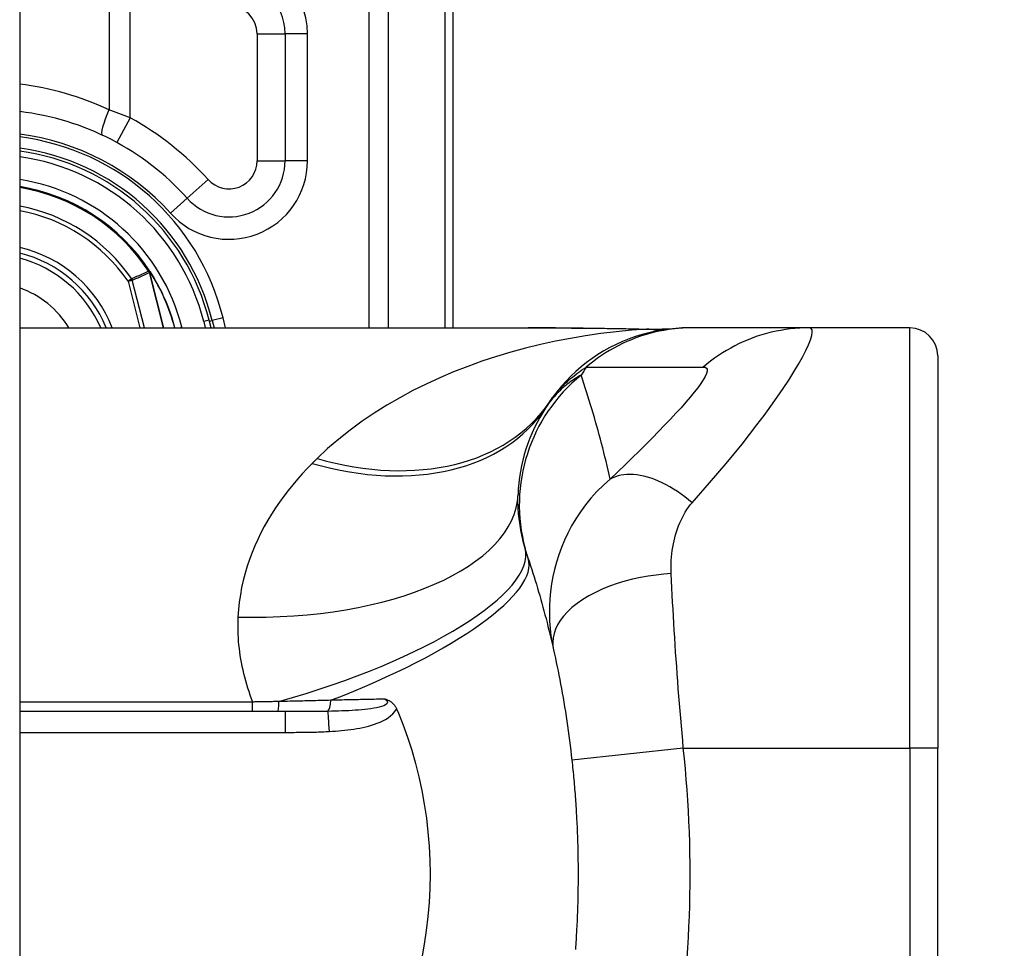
# Model space of a CAD drawing. Header units: inches. Extents: x 0 to 121, y -11 to 79.
# Tile 71 of 88: x 87.721 to 88.579, y 32.216 to 33.025. Entities that reach past the tile are written whole.
import ezdxf

# ---------------------------------------------------------------- set-up
doc = ezdxf.new("R2010")
doc.units = ezdxf.units.IN
doc.header["$LTSCALE"] = 7.278232
doc.header["$MEASUREMENT"] = 0
for name, color, linetype, lineweight in [('Dimensions(ANSI)', 7, 'Continuous', 25), ('Visible Edges(ANSI)', 7, 'Continuous', 25), ('Visible Tangent Edges(ANSI)', 7, 'Continuous', 25)]:
    doc.layers.add(name, color=color, linetype=linetype, lineweight=lineweight)
doc.styles.add('Dimension-ANSI', font='arialbd.ttf')
doc.dimstyles.new('INCH-ANSI', dxfattribs={"dimscale": 7.278232, "dimtxt": 0.12, "dimasz": 0.098425, "dimexe": 0.04, "dimexo": 0.04, "dimgap": 0.031496, "dimtad": 0, "dimtih": 1, "dimtoh": 1, "dimdec": 3, "dimrnd": 1e-08, "dimzin": 0, "dimdsep": 46, "dimtxsty": 'Dimension-ANSI', "dimcen": 0.09, "dimdle": 0.312, "dimclrd": 179, "dimclre": 179, "dimclrt": 7, "dimadec": 1, "dimazin": 0, "dimtfac": 1, "dimtdec": 3, "dimtofl": 0, "dimtmove": 0, "dimatfit": 3, "dimfxl": 1, "dimtolj": 1, "dimtzin": 4, "dimlwd": 25, "dimlwe": 25, "dimarcsym": 0})

# ---------------------------------------------------------------- blocks, each defined once
blk = doc.blocks.new('*D19')
at = {"layer": 'Defpoints', "color": 0, "linetype": 'Continuous', "transparency": 16777216}
for p in [(87.72058, 56.53723), (89.95332, 56.53723), (87.72058, 27.00784)]:
    blk.add_point(p, dxfattribs=at)
at = {"layer": 'Dimensions(ANSI)', "color": 179, "linetype": 'Continuous', "lineweight": 25, "true_color": 0x262658, "transparency": 16777216}
blk.add_line((88.01171, 56.53723), (89.95332, 56.53723), dxfattribs=at)
at = {"layer": 'Dimensions(ANSI)', "color": 7, "linetype": 'Continuous', "lineweight": 25, "transparency": 16777216, "insert": (92.00708, 56.53723), "char_height": 0.873388, "attachment_point": 5, "style": 'Dimension-ANSI'}
blk.add_mtext('\\A1;23.803', dxfattribs=at)

msp = doc.modelspace()

# ---------------------------------------------------------------- linework, layer by layer
at = {"layer": 'Visible Edges(ANSI)'}
for p, q in [((87.72058, 56.35611), (87.72058, 27.18896)), ((88.09833, 32.75648), (88.09833, 33.21071)), ((87.95181, 33.0129), (87.95181, 32.90202)), ((87.8343, 32.80549), (87.83374, 32.8062)), ((87.88739, 32.75648), (87.88571, 32.7631)), ((87.88833, 32.76285), (87.88992, 32.75648)), ((87.72058, 32.75648), (88.1637, 32.75648)), ((88.26901, 32.75534), (88.29147, 32.75596)), ((88.30681, 32.75648), (88.30381, 32.75648)), ((88.40861, 32.75648), (88.30681, 32.75648)), ((88.49618, 32.75648), (88.40861, 32.75648)), ((88.5206, 32.73206), (88.5206, 32.39017)), ((87.95183, 32.42192), (87.72058, 32.42192)), ((88.04907, 32.42414), (88.05002, 32.42192)), ((88.5206, 32.17039), (88.5206, 32.39017))]:
    msp.add_line(p, q, dxfattribs=at)
at = {"layer": 'Visible Edges(ANSI)', "flags": 128}
for points in [[(88.21168, 32.75627), (88.18752, 32.75642), (88.1637, 32.75648)], [(88.30381, 32.75648), (88.29804, 32.75637), (88.29224, 32.75603), (88.2864, 32.75545), (88.28055, 32.75463), (88.2747, 32.75356), (88.26886, 32.75226), (88.26305, 32.7507), (88.25729, 32.7489), (88.25158, 32.74686), (88.24595, 32.74458), (88.24041, 32.74206), (88.23497, 32.73931), (88.22966, 32.73634), (88.22447, 32.73315), (88.21943, 32.72975), (88.21455, 32.72616), (88.20984, 32.72239), (88.2053, 32.71843), (88.20096, 32.71432), (88.19681, 32.71006), (88.19286, 32.70567), (88.18912, 32.70115), (88.18559, 32.69653), (88.18228, 32.69181)], [(88.21168, 32.75627), (88.24065, 32.75595), (88.26901, 32.75534)], [(88.16372, 32.55553), (88.16478, 32.55233), (88.16583, 32.54913), (88.16686, 32.54591), (88.16788, 32.54268), (88.16889, 32.53944), (88.16989, 32.53619), (88.17088, 32.53293), (88.17185, 32.52965), (88.17282, 32.52636), (88.17377, 32.52306), (88.17471, 32.51975), (88.17564, 32.51643), (88.17656, 32.5131), (88.17746, 32.50975), (88.17836, 32.50639), (88.17924, 32.50303), (88.18011, 32.49964), (88.18097, 32.49625), (88.18181, 32.49285), (88.18264, 32.48943), (88.18346, 32.486), (88.18427, 32.48256), (88.18507, 32.47911), (88.18585, 32.47565)], [(88.18585, 32.47565), (88.18665, 32.47204), (88.18744, 32.46839), (88.18822, 32.46472), (88.18898, 32.46106), (88.18974, 32.45735), (88.19048, 32.45362), (88.19121, 32.44982), (88.19195, 32.44596), (88.19267, 32.44206), (88.19338, 32.43812), (88.19407, 32.43414), (88.19476, 32.4301), (88.19544, 32.42602), (88.1961, 32.42191), (88.19675, 32.41776), (88.19738, 32.41359), (88.19799, 32.40939), (88.19859, 32.40517), (88.19917, 32.40093), (88.19973, 32.39667), (88.20027, 32.3924), (88.20079, 32.38811), (88.20129, 32.38383), (88.20177, 32.37953)], [(88.03921, 32.43278), (88.03968, 32.43264), (88.04015, 32.43248), (88.04061, 32.43232), (88.04107, 32.43214), (88.04153, 32.43195), (88.042, 32.43174), (88.04246, 32.43151), (88.04292, 32.43127), (88.04338, 32.431), (88.04383, 32.4307), (88.04428, 32.43039), (88.04473, 32.43004), (88.04518, 32.42967), (88.04561, 32.42926), (88.04604, 32.42883), (88.04646, 32.42838), (88.04685, 32.4279), (88.04722, 32.42741), (88.04758, 32.4269), (88.04791, 32.42638), (88.04823, 32.42584), (88.04853, 32.42529), (88.04881, 32.42472), (88.04907, 32.42414)], [(88.05002, 32.42192), (88.05444, 32.41089), (88.0585, 32.39968), (88.06219, 32.3883), (88.06551, 32.37674), (88.06845, 32.36503), (88.07102, 32.35317), (88.0732, 32.34116), (88.07499, 32.32905), (88.07638, 32.31688), (88.07738, 32.30467), (88.07797, 32.29242), (88.07817, 32.28014), (88.07796, 32.26785), (88.07735, 32.25556), (88.07635, 32.24331), (88.07495, 32.23116), (88.07316, 32.21912), (88.07099, 32.20719)], [(88.20177, 32.37953), (88.202, 32.37744), (88.20222, 32.37534), (88.20244, 32.37324), (88.20265, 32.37115), (88.20286, 32.36905), (88.20306, 32.36695), (88.20326, 32.36485), (88.20345, 32.36276), (88.20364, 32.36066), (88.20382, 32.35856), (88.204, 32.35646), (88.20417, 32.35436), (88.20434, 32.35225), (88.20451, 32.35015), (88.20467, 32.34805), (88.20482, 32.34595), (88.20497, 32.34384), (88.20511, 32.34174), (88.20525, 32.33963), (88.20539, 32.33753), (88.20552, 32.33542), (88.20564, 32.33332), (88.20576, 32.33121), (88.20587, 32.32911)], [(88.20587, 32.32911), (88.20608, 32.32504), (88.20627, 32.32098), (88.20644, 32.31691), (88.2066, 32.31284), (88.20673, 32.30877), (88.20685, 32.3047), (88.20695, 32.30063), (88.20703, 32.29656), (88.20709, 32.29249), (88.20714, 32.28842), (88.20717, 32.28435), (88.20718, 32.28028), (88.20717, 32.27621), (88.20714, 32.27214), (88.20709, 32.26806), (88.20703, 32.26399), (88.20695, 32.25992), (88.20685, 32.25585), (88.20673, 32.25178), (88.2066, 32.24772), (88.20644, 32.24365), (88.20627, 32.23958), (88.20608, 32.23552), (88.20587, 32.23145)], [(88.20587, 32.23145), (88.20576, 32.22935), (88.20564, 32.22724), (88.20552, 32.22513), (88.20539, 32.22303), (88.20525, 32.22092), (88.20511, 32.21882), (88.20497, 32.21672), (88.20482, 32.21461)]]:
    msp.add_lwpolyline(points, dxfattribs=at)
at = {"layer": 'Visible Edges(ANSI)'}
for centre, radius, start, end in [((87.90297, 33.0129), 0.04884, 0, 90), ((87.69392, 32.71448), 0.232, 41.89689, 83.40305), ((87.6939, 32.71448), 0.20035, 13.97087, 82.34968), ((87.6939, 32.71448), 0.19787, 14.22405, 82.25316), ((87.90297, 32.90202), 0.04884, 221.89689, 0), ((87.6939, 32.71448), 0.16724, 33.26022, 80.82269), ((87.6939, 32.71448), 0.11041, 22.36032, 76.0206), ((87.83331, 32.80455), 0.00137, 33.21896, 43.49073), ((87.6939, 32.71448), 0.16734, 14.53721, 32.87053), ((88.49618, 32.73206), 0.02442, 0, 90), ((88.30128, 32.60618), 0.14652, 146.47918, 178.08011), ((88.79327, 32.28028), 0.73667, 146.03787, 146.47918)]:
    msp.add_arc(centre, radius, start, end, dxfattribs=at)
at = {"layer": 'Visible Tangent Edges(ANSI)'}
for p, q in [((88.02472, 33.44778), (88.02472, 32.75648)), ((88.04199, 32.75648), (88.04199, 33.44778)), ((88.09118, 33.21071), (88.09118, 32.75648)), ((87.79841, 33.03732), (87.79841, 32.94652)), ((87.81695, 32.93946), (87.81695, 33.03732)), ((87.92739, 33.0129), (87.95181, 33.0129)), ((87.92739, 33.0129), (87.92739, 32.90202)), ((87.97134, 33.0129), (87.95181, 33.0129)), ((87.97134, 32.90202), (87.97134, 33.0129)), ((87.81695, 32.93946), (87.80523, 32.91803)), ((87.92739, 32.90202), (87.95181, 32.90202)), ((87.97134, 32.90202), (87.95181, 32.90202)), ((87.88479, 32.88571), (87.86661, 32.86941)), ((87.85207, 32.85636), (87.86661, 32.86941)), ((87.83334, 32.80593), (87.83302, 32.80572)), ((87.83374, 32.8062), (87.83334, 32.80593)), ((87.83334, 32.80529), (87.83352, 32.80537)), ((87.83359, 32.80459), (87.83378, 32.80464)), ((87.83359, 32.80459), (87.84579, 32.75648)), ((87.84599, 32.75648), (87.83378, 32.80464)), ((87.83445, 32.8053), (87.83425, 32.80517)), ((87.81818, 32.79919), (87.81501, 32.79703)), ((87.81501, 32.79703), (87.81872, 32.79797)), ((87.81501, 32.79703), (87.82529, 32.75648)), ((87.82924, 32.75648), (87.81872, 32.79797)), ((87.88571, 32.7631), (87.88098, 32.7619)), ((87.88098, 32.7619), (87.88235, 32.75648)), ((87.88593, 32.76225), (87.88833, 32.76285)), ((87.89781, 32.76521), (87.88833, 32.76285)), ((87.89998, 32.75648), (87.89781, 32.76521)), ((87.85961, 32.75648), (87.86189, 32.75706)), ((87.86204, 32.75648), (87.86189, 32.75706)), ((88.49618, 32.39017), (88.49618, 32.75648)), ((87.92353, 32.43028), (87.72058, 32.43028)), ((87.92353, 32.42192), (87.92353, 32.43028)), ((87.95183, 32.42192), (87.95183, 32.40383)), ((87.72058, 32.40383), (87.95183, 32.40383)), ((88.29887, 32.39017), (88.20177, 32.37953)), ((88.29887, 32.39017), (88.49618, 32.39017)), ((88.5206, 32.39017), (88.49618, 32.39017)), ((88.49618, 32.39017), (88.49618, 32.17039))]:
    msp.add_line(p, q, dxfattribs=at)
at = {"layer": 'Visible Tangent Edges(ANSI)', "flags": 128}
for points in [[(87.81695, 32.93946), (87.81618, 32.93977), (87.81542, 32.94008), (87.81465, 32.94039), (87.81389, 32.9407), (87.81312, 32.94101), (87.81235, 32.94131), (87.81158, 32.94161), (87.81081, 32.94192), (87.81004, 32.94222), (87.80926, 32.94252), (87.80849, 32.94281), (87.80772, 32.94311), (87.80694, 32.9434), (87.80617, 32.9437), (87.80539, 32.94399), (87.80462, 32.94427), (87.80384, 32.94456), (87.80306, 32.94485), (87.80229, 32.94513), (87.80151, 32.94541), (87.80074, 32.94569), (87.79996, 32.94597), (87.79918, 32.94625), (87.79841, 32.94652)], [(87.83302, 32.80572), (87.8324, 32.80545), (87.83178, 32.80518), (87.83116, 32.80491), (87.83054, 32.80464), (87.82992, 32.80437), (87.8293, 32.8041), (87.82868, 32.80383), (87.82807, 32.80356), (87.82745, 32.80329), (87.82683, 32.80302), (87.82621, 32.80274), (87.82559, 32.80247), (87.82497, 32.8022), (87.82436, 32.80193), (87.82374, 32.80165), (87.82312, 32.80138), (87.8225, 32.80111), (87.82188, 32.80084), (87.82127, 32.80056), (87.82065, 32.80029), (87.82003, 32.80001), (87.81941, 32.79974), (87.81879, 32.79946), (87.81818, 32.79919)], [(87.81872, 32.79797), (87.81934, 32.79825), (87.81996, 32.79853), (87.82058, 32.79881), (87.8212, 32.79909), (87.82182, 32.79936), (87.82244, 32.79964), (87.82306, 32.79992), (87.82368, 32.80019), (87.8243, 32.80047), (87.82491, 32.80075), (87.82553, 32.80102), (87.82615, 32.8013), (87.82677, 32.80158), (87.82739, 32.80185), (87.82801, 32.80213), (87.82863, 32.8024), (87.82925, 32.80268), (87.82987, 32.80295), (87.83049, 32.80322), (87.83111, 32.8035), (87.83173, 32.80377), (87.83235, 32.80404), (87.83297, 32.80432), (87.83359, 32.80459)], [(87.83302, 32.80572), (87.83303, 32.8057), (87.83304, 32.80568), (87.83305, 32.80566), (87.83307, 32.80565), (87.83308, 32.80563), (87.83309, 32.80561), (87.83311, 32.80559), (87.83312, 32.80557), (87.83313, 32.80555), (87.83315, 32.80553), (87.83316, 32.80552), (87.83317, 32.8055), (87.83319, 32.80548), (87.8332, 32.80546), (87.83322, 32.80544), (87.83323, 32.80543), (87.83324, 32.80541), (87.83326, 32.80539), (87.83327, 32.80537), (87.83329, 32.80536), (87.8333, 32.80534), (87.83332, 32.80532), (87.83333, 32.80531), (87.83334, 32.80529)], [(87.83334, 32.80593), (87.83333, 32.8059), (87.83333, 32.80588), (87.83333, 32.80585), (87.83332, 32.80583), (87.83332, 32.8058), (87.83332, 32.80577), (87.83331, 32.80575), (87.83331, 32.80572), (87.83331, 32.80569), (87.83331, 32.80567), (87.83331, 32.80564), (87.83331, 32.80561), (87.83331, 32.80559), (87.83331, 32.80556), (87.83331, 32.80553), (87.83331, 32.80551), (87.83331, 32.80548), (87.83332, 32.80545), (87.83332, 32.80542), (87.83332, 32.8054), (87.83333, 32.80537), (87.83333, 32.80534), (87.83334, 32.80532), (87.83334, 32.80529)], [(87.83352, 32.80537), (87.83351, 32.80539), (87.8335, 32.80542), (87.83349, 32.80544), (87.83348, 32.80546), (87.83347, 32.80548), (87.83346, 32.80551), (87.83345, 32.80553), (87.83344, 32.80555), (87.83343, 32.80558), (87.83343, 32.8056), (87.83342, 32.80562), (87.83341, 32.80565), (87.8334, 32.80567), (87.8334, 32.80569), (87.83339, 32.80572), (87.83338, 32.80574), (87.83338, 32.80576), (87.83337, 32.80579), (87.83336, 32.80581), (87.83336, 32.80584), (87.83335, 32.80586), (87.83335, 32.80588), (87.83334, 32.80591), (87.83334, 32.80593)], [(87.8343, 32.80549), (87.83427, 32.80553), (87.83423, 32.80556), (87.8342, 32.80559), (87.83416, 32.80562), (87.83412, 32.80565), (87.83408, 32.80567), (87.83405, 32.80569), (87.83401, 32.80571), (87.83397, 32.80574), (87.83393, 32.80575), (87.83389, 32.80577), (87.83384, 32.80579), (87.8338, 32.8058), (87.83376, 32.80582), (87.83372, 32.80583), (87.83368, 32.80584), (87.83364, 32.80586), (87.83359, 32.80587), (87.83355, 32.80588), (87.83351, 32.80589), (87.83347, 32.8059), (87.83342, 32.80591), (87.83338, 32.80592), (87.83334, 32.80593)], [(87.83334, 32.80593), (87.83338, 32.8059), (87.83342, 32.80587), (87.83346, 32.80585), (87.8335, 32.80582), (87.83354, 32.80579), (87.83358, 32.80576), (87.83362, 32.80573), (87.83366, 32.8057), (87.8337, 32.80568), (87.83375, 32.80565), (87.83379, 32.80562), (87.83383, 32.80559), (87.83387, 32.80556), (87.8339, 32.80553), (87.83394, 32.8055), (87.83398, 32.80546), (87.83402, 32.80543), (87.83405, 32.8054), (87.83409, 32.80536), (87.83412, 32.80533), (87.83416, 32.80529), (87.83419, 32.80525), (87.83422, 32.80521), (87.83425, 32.80517)], [(87.83334, 32.80529), (87.83336, 32.80526), (87.83337, 32.80523), (87.83338, 32.80521), (87.8334, 32.80518), (87.83341, 32.80515), (87.83342, 32.80512), (87.83343, 32.80509), (87.83344, 32.80506), (87.83345, 32.80503), (87.83347, 32.805), (87.83348, 32.80498), (87.83349, 32.80495), (87.8335, 32.80492), (87.83351, 32.80489), (87.83352, 32.80486), (87.83353, 32.80483), (87.83354, 32.8048), (87.83354, 32.80477), (87.83355, 32.80474), (87.83356, 32.80471), (87.83357, 32.80468), (87.83358, 32.80465), (87.83359, 32.80462), (87.83359, 32.80459)], [(87.83378, 32.80464), (87.83377, 32.80467), (87.83376, 32.8047), (87.83376, 32.80473), (87.83375, 32.80476), (87.83374, 32.80479), (87.83373, 32.80483), (87.83372, 32.80486), (87.83371, 32.80489), (87.8337, 32.80492), (87.83369, 32.80495), (87.83368, 32.80498), (87.83367, 32.80501), (87.83366, 32.80504), (87.83364, 32.80507), (87.83363, 32.8051), (87.83362, 32.80513), (87.83361, 32.80516), (87.8336, 32.80519), (87.83358, 32.80522), (87.83357, 32.80525), (87.83356, 32.80528), (87.83354, 32.80531), (87.83353, 32.80534), (87.83352, 32.80537)], [(88.26694, 32.75533), (88.25363, 32.75434), (88.24032, 32.75305), (88.22704, 32.75145), (88.2138, 32.74954), (88.20061, 32.74731), (88.18748, 32.74477), (88.17444, 32.74192), (88.1615, 32.73874), (88.14866, 32.73525), (88.13596, 32.73144), (88.1234, 32.72731), (88.111, 32.72286), (88.09877, 32.71807), (88.08671, 32.71296), (88.07486, 32.7075), (88.0632, 32.70171), (88.05176, 32.69557), (88.04056, 32.68907), (88.02961, 32.68221), (88.01895, 32.67499), (88.0086, 32.66741), (87.99859, 32.65947), (87.98896, 32.65116), (87.97973, 32.64249)], [(88.1637, 32.75649), (88.16566, 32.75648), (88.16762, 32.75648), (88.16958, 32.75648), (88.17155, 32.75647), (88.17352, 32.75647), (88.17549, 32.75646), (88.17746, 32.75646), (88.17944, 32.75645), (88.18143, 32.75644), (88.18341, 32.75643), (88.1854, 32.75642), (88.18739, 32.75641), (88.18939, 32.7564), (88.19139, 32.75639), (88.19339, 32.75638), (88.19539, 32.75637), (88.1974, 32.75635), (88.1994, 32.75634), (88.20142, 32.75633), (88.20343, 32.75631), (88.20545, 32.7563), (88.20746, 32.75628), (88.20949, 32.75627), (88.21151, 32.75625)], [(88.21151, 32.75625), (88.21387, 32.75624), (88.21623, 32.75622), (88.21858, 32.7562), (88.22093, 32.75617), (88.22328, 32.75615), (88.22562, 32.75613), (88.22795, 32.7561), (88.23029, 32.75607), (88.23262, 32.75604), (88.23494, 32.75601), (88.23726, 32.75598), (88.23957, 32.75594), (88.24188, 32.7559), (88.24419, 32.75586), (88.24649, 32.75582), (88.24878, 32.75578), (88.25107, 32.75573), (88.25336, 32.75568), (88.25564, 32.75563), (88.25791, 32.75558), (88.26018, 32.75552), (88.26244, 32.75546), (88.26469, 32.7554), (88.26694, 32.75533)], [(88.30681, 32.75648), (88.3027, 32.75642), (88.29857, 32.75624), (88.29444, 32.75594), (88.2903, 32.75552), (88.28615, 32.75497), (88.28202, 32.7543), (88.27789, 32.7535), (88.27378, 32.75258), (88.26969, 32.75153), (88.26563, 32.75037), (88.2616, 32.74908), (88.2576, 32.74767), (88.25365, 32.74614), (88.24975, 32.74449), (88.2459, 32.74274), (88.2421, 32.74087), (88.23837, 32.73889), (88.23471, 32.7368), (88.23111, 32.73461), (88.22759, 32.73233), (88.22415, 32.72995), (88.22079, 32.72748), (88.21751, 32.72492), (88.21432, 32.72228)], [(88.26819, 32.75534), (88.26817, 32.75534), (88.26814, 32.75534), (88.26812, 32.75534), (88.26808, 32.75534), (88.26805, 32.75534), (88.26802, 32.75533), (88.26798, 32.75533), (88.26793, 32.75533), (88.26789, 32.75533), (88.26784, 32.75533), (88.2678, 32.75533), (88.26774, 32.75533), (88.26769, 32.75533), (88.26763, 32.75533), (88.26757, 32.75533), (88.26751, 32.75533), (88.26745, 32.75533), (88.26738, 32.75533), (88.26732, 32.75533), (88.26725, 32.75533), (88.26717, 32.75533), (88.2671, 32.75533), (88.26702, 32.75533), (88.26694, 32.75533)], [(88.26901, 32.75534), (88.26898, 32.75534), (88.26894, 32.75534), (88.26891, 32.75534), (88.26887, 32.75534), (88.26884, 32.75535), (88.26881, 32.75535), (88.26877, 32.75535), (88.26874, 32.75535), (88.2687, 32.75535), (88.26867, 32.75535), (88.26864, 32.75535), (88.2686, 32.75535), (88.26857, 32.75535), (88.26853, 32.75535), (88.2685, 32.75535), (88.26846, 32.75535), (88.26843, 32.75535), (88.2684, 32.75534), (88.26836, 32.75534), (88.26833, 32.75534), (88.26829, 32.75534), (88.26826, 32.75534), (88.26823, 32.75534), (88.26819, 32.75534)], [(88.30655, 32.60401), (88.31424, 32.61269), (88.32175, 32.62131), (88.32907, 32.62982), (88.33622, 32.63829), (88.34323, 32.64674), (88.35006, 32.65518), (88.35668, 32.66355), (88.36308, 32.67183), (88.36922, 32.68001), (88.37509, 32.68805), (88.38065, 32.69592), (88.38588, 32.70356), (88.39073, 32.71094), (88.39516, 32.718), (88.39914, 32.72467), (88.40263, 32.73089), (88.40558, 32.73658), (88.40796, 32.74167), (88.40972, 32.7461), (88.41084, 32.7498), (88.41129, 32.75271), (88.41107, 32.75481), (88.41017, 32.75607), (88.40861, 32.75648)], [(88.40861, 32.75648), (88.4045, 32.75642), (88.40037, 32.75624), (88.39623, 32.75594), (88.39209, 32.75552), (88.38795, 32.75497), (88.38381, 32.7543), (88.37968, 32.7535), (88.37557, 32.75258), (88.37148, 32.75154), (88.36742, 32.75037), (88.36339, 32.74908), (88.3594, 32.74767), (88.35545, 32.74615), (88.35155, 32.7445), (88.3477, 32.74274), (88.34391, 32.74087), (88.34018, 32.7389), (88.33652, 32.73681), (88.33293, 32.73463), (88.32942, 32.73234), (88.32598, 32.72996), (88.32262, 32.72749), (88.31935, 32.72494), (88.31617, 32.7223)], [(88.18228, 32.69181), (88.18315, 32.69309), (88.18406, 32.69436), (88.185, 32.69564), (88.18597, 32.69691), (88.18698, 32.69819), (88.18803, 32.69947), (88.18911, 32.70074), (88.19023, 32.70202), (88.19139, 32.7033), (88.19259, 32.70457), (88.19384, 32.70585), (88.19512, 32.70712), (88.19645, 32.7084), (88.19783, 32.70967), (88.19925, 32.71095), (88.20071, 32.71222), (88.20223, 32.71349), (88.2038, 32.71476), (88.20541, 32.71602), (88.20708, 32.71728), (88.20881, 32.71854), (88.21059, 32.71979), (88.21243, 32.72104), (88.21432, 32.72228)], [(88.21432, 32.72228), (88.2186, 32.72228), (88.22284, 32.72228), (88.22707, 32.72228), (88.23131, 32.72228), (88.23556, 32.72228), (88.2398, 32.72228), (88.24404, 32.72228), (88.24828, 32.72228), (88.25252, 32.72228), (88.25676, 32.72228), (88.26101, 32.72228), (88.26525, 32.72228), (88.26949, 32.72228), (88.27373, 32.72228), (88.27797, 32.72228), (88.28221, 32.72228), (88.28645, 32.72228), (88.2907, 32.72228), (88.29494, 32.72228), (88.29918, 32.72228), (88.30342, 32.72228), (88.30767, 32.72228), (88.3119, 32.72227), (88.31617, 32.7223)], [(88.31617, 32.7223), (88.31789, 32.72211), (88.31906, 32.72145), (88.31965, 32.72032), (88.31966, 32.71872), (88.3191, 32.71666), (88.31797, 32.71416), (88.3163, 32.71125), (88.31413, 32.70796), (88.31149, 32.70432), (88.30841, 32.70036), (88.30493, 32.69612), (88.30108, 32.69161), (88.2969, 32.68688), (88.29242, 32.68195), (88.28766, 32.67682), (88.28264, 32.67154), (88.2774, 32.6661), (88.27193, 32.66052), (88.26627, 32.65481), (88.26043, 32.649), (88.25443, 32.6431), (88.24826, 32.63709), (88.24187, 32.63093), (88.23529, 32.62465)], [(88.20989, 32.71525), (88.20852, 32.7145), (88.20715, 32.71372), (88.20579, 32.7129), (88.20444, 32.71206), (88.20309, 32.71118), (88.20175, 32.71027), (88.20041, 32.70933), (88.19908, 32.70835), (88.19776, 32.70734), (88.19644, 32.70629), (88.19514, 32.7052), (88.19384, 32.70407), (88.19255, 32.70291), (88.19127, 32.7017), (88.19, 32.70045), (88.18874, 32.69916), (88.18749, 32.69783), (88.18625, 32.69645), (88.18503, 32.69502), (88.18382, 32.69354), (88.18262, 32.69201), (88.18144, 32.69043), (88.18028, 32.68879), (88.17913, 32.6871)], [(88.23529, 32.62465), (88.23439, 32.62855), (88.23347, 32.63244), (88.23254, 32.63632), (88.2316, 32.64019), (88.23064, 32.64405), (88.22967, 32.64789), (88.22869, 32.65173), (88.22769, 32.65555), (88.22668, 32.65937), (88.22565, 32.66317), (88.22461, 32.66696), (88.22356, 32.67074), (88.22249, 32.67451), (88.22141, 32.67827), (88.22032, 32.68201), (88.21922, 32.68575), (88.2181, 32.68947), (88.21696, 32.69319), (88.21582, 32.69689), (88.21466, 32.70059), (88.21348, 32.70427), (88.2123, 32.70794), (88.2111, 32.7116), (88.20989, 32.71525)], [(87.97973, 32.64249), (87.97955, 32.64232), (87.97938, 32.64215), (87.97921, 32.64197), (87.97903, 32.6418), (87.97886, 32.64163), (87.97868, 32.64146), (87.97851, 32.64129), (87.97833, 32.64111), (87.97816, 32.64094), (87.97798, 32.64077), (87.97781, 32.64059), (87.97763, 32.64042), (87.97746, 32.64025), (87.97728, 32.64008), (87.97711, 32.6399), (87.97693, 32.63973), (87.97676, 32.63956), (87.97658, 32.63938), (87.97641, 32.63921), (87.97623, 32.63903), (87.97606, 32.63886), (87.97588, 32.63869), (87.97571, 32.63851), (87.97553, 32.63834)], [(87.97553, 32.63834), (87.9711, 32.63381), (87.96678, 32.62919), (87.96257, 32.62447), (87.95848, 32.61965), (87.95452, 32.61474), (87.95069, 32.60973), (87.94699, 32.60463), (87.94344, 32.59943), (87.94004, 32.59415), (87.9368, 32.58877), (87.93371, 32.58331), (87.93078, 32.57775), (87.92803, 32.5721), (87.92545, 32.56636), (87.92305, 32.56052), (87.92084, 32.55459), (87.91882, 32.54857), (87.91701, 32.54247), (87.91541, 32.53629), (87.91402, 32.53003), (87.91286, 32.5237), (87.91192, 32.51731), (87.91122, 32.51086), (87.91077, 32.50436)], [(88.23529, 32.62465), (88.22925, 32.61926), (88.22363, 32.61367), (88.21844, 32.60794), (88.21365, 32.60207), (88.20926, 32.59609), (88.20524, 32.59), (88.20159, 32.58384), (88.19829, 32.57761), (88.19532, 32.57133), (88.19268, 32.56501), (88.19035, 32.55866), (88.18833, 32.5523), (88.18661, 32.54594), (88.18519, 32.53958), (88.18403, 32.53317), (88.18315, 32.5267), (88.18254, 32.52019), (88.18221, 32.51371), (88.18216, 32.50728), (88.18237, 32.50087), (88.18285, 32.49448), (88.18359, 32.48812), (88.1846, 32.48184), (88.18585, 32.47565)], [(88.30655, 32.60401), (88.30342, 32.60659), (88.30024, 32.60908), (88.29701, 32.61145), (88.29376, 32.6137), (88.29049, 32.61582), (88.2872, 32.6178), (88.2839, 32.61964), (88.28061, 32.62132), (88.27732, 32.62284), (88.27406, 32.62419), (88.27084, 32.62537), (88.26765, 32.62638), (88.2645, 32.6272), (88.26142, 32.62785), (88.2584, 32.62832), (88.25546, 32.6286), (88.25259, 32.62871), (88.24981, 32.62863), (88.24713, 32.62838), (88.24455, 32.62796), (88.24207, 32.62737), (88.23969, 32.62661), (88.23743, 32.6257), (88.23529, 32.62465)], [(88.16108, 32.56413), (88.16052, 32.56618), (88.15998, 32.56823), (88.15947, 32.57028), (88.15898, 32.57232), (88.15852, 32.57435), (88.15808, 32.57638), (88.15768, 32.5784), (88.1573, 32.58041), (88.15694, 32.58241), (88.15661, 32.5844), (88.15631, 32.58638), (88.15604, 32.58836), (88.15579, 32.59032), (88.15557, 32.59227), (88.15538, 32.59421), (88.15521, 32.59614), (88.15507, 32.59805), (88.15496, 32.59996), (88.15487, 32.60185), (88.15481, 32.60373), (88.15478, 32.60559), (88.15477, 32.60744), (88.15479, 32.60927), (88.15484, 32.61109)], [(88.28834, 32.54218), (88.28824, 32.54507), (88.28822, 32.54797), (88.28827, 32.55089), (88.28841, 32.55379), (88.28862, 32.55667), (88.28891, 32.55954), (88.28928, 32.5624), (88.28972, 32.56524), (88.29024, 32.56804), (88.29082, 32.57078), (88.29148, 32.57348), (88.2922, 32.57614), (88.293, 32.57877), (88.29387, 32.58137), (88.29481, 32.58392), (88.29583, 32.58642), (88.29691, 32.58887), (88.29807, 32.59126), (88.2993, 32.59359), (88.3006, 32.59584), (88.30198, 32.59802), (88.30343, 32.60011), (88.30495, 32.60211), (88.30655, 32.60401)], [(88.16372, 32.55553), (88.16361, 32.55589), (88.16349, 32.55624), (88.16337, 32.5566), (88.16326, 32.55696), (88.16314, 32.55731), (88.16303, 32.55767), (88.16291, 32.55803), (88.1628, 32.55839), (88.16269, 32.55874), (88.16257, 32.5591), (88.16246, 32.55946), (88.16235, 32.55982), (88.16224, 32.56018), (88.16213, 32.56054), (88.16203, 32.56089), (88.16192, 32.56125), (88.16181, 32.56161), (88.16171, 32.56197), (88.1616, 32.56233), (88.1615, 32.56269), (88.16139, 32.56305), (88.16129, 32.56341), (88.16119, 32.56377), (88.16108, 32.56413)], [(88.28834, 32.54218), (88.28181, 32.5417), (88.27513, 32.54099), (88.26835, 32.54003), (88.26152, 32.5388), (88.25467, 32.53731), (88.24787, 32.53555), (88.24116, 32.53352), (88.23462, 32.53122), (88.22829, 32.52867), (88.22224, 32.52586), (88.21653, 32.52284), (88.2112, 32.51961), (88.2063, 32.5162), (88.20187, 32.51264), (88.19794, 32.50897), (88.19454, 32.5052), (88.19166, 32.50139), (88.18933, 32.49755), (88.18752, 32.49373), (88.18624, 32.48994), (88.18546, 32.48622), (88.18516, 32.48258), (88.1853, 32.47905), (88.18585, 32.47565)], [(88.29887, 32.39017), (88.29834, 32.39666), (88.29778, 32.40314), (88.29721, 32.40962), (88.29665, 32.41609), (88.2961, 32.42256), (88.29557, 32.42902), (88.29505, 32.43547), (88.29455, 32.44191), (88.29406, 32.44834), (88.29358, 32.45475), (88.29312, 32.46114), (88.29267, 32.46752), (88.29223, 32.47388), (88.29181, 32.48018), (88.29141, 32.48645), (88.29102, 32.49272), (88.29064, 32.49897), (88.29028, 32.50516), (88.28994, 32.51129), (88.28961, 32.51744), (88.28929, 32.52356), (88.28897, 32.52976), (88.28865, 32.53598), (88.28834, 32.54218)], [(87.91077, 32.50436), (87.91065, 32.50136), (87.91058, 32.49836), (87.91057, 32.49534), (87.91062, 32.4923), (87.91072, 32.48926), (87.91089, 32.48621), (87.9111, 32.48315), (87.91138, 32.48007), (87.91171, 32.477), (87.9121, 32.47391), (87.91255, 32.47082), (87.91305, 32.46772), (87.91361, 32.46462), (87.91423, 32.46151), (87.91491, 32.4584), (87.91564, 32.45529), (87.91642, 32.45217), (87.91727, 32.44905), (87.91817, 32.44592), (87.91913, 32.44279), (87.92015, 32.43966), (87.92122, 32.43654), (87.92235, 32.43341), (87.92353, 32.43028)], [(87.94642, 32.43069), (87.94547, 32.43067), (87.94452, 32.43065), (87.94357, 32.43063), (87.94262, 32.43062), (87.94166, 32.4306), (87.94071, 32.43058), (87.93976, 32.43056), (87.93881, 32.43054), (87.93785, 32.43053), (87.9369, 32.43051), (87.93595, 32.43049), (87.93499, 32.43048), (87.93404, 32.43046), (87.93308, 32.43044), (87.93213, 32.43043), (87.93117, 32.43041), (87.93022, 32.43039), (87.92926, 32.43038), (87.92831, 32.43036), (87.92735, 32.43034), (87.9264, 32.43033), (87.92544, 32.43031), (87.92449, 32.4303), (87.92353, 32.43028)], [(87.99161, 32.4318), (87.98976, 32.43175), (87.98791, 32.43169), (87.98605, 32.43164), (87.98419, 32.43159), (87.98233, 32.43154), (87.98046, 32.43149), (87.97859, 32.43144), (87.97672, 32.43139), (87.97484, 32.43134), (87.97296, 32.43129), (87.97108, 32.43124), (87.9692, 32.4312), (87.96732, 32.43115), (87.96543, 32.4311), (87.96354, 32.43106), (87.96164, 32.43102), (87.95975, 32.43097), (87.95785, 32.43093), (87.95595, 32.43089), (87.95404, 32.43085), (87.95214, 32.43081), (87.95024, 32.43077), (87.94833, 32.43073), (87.94642, 32.43069)], [(88.03921, 32.43278), (88.04032, 32.43182), (88.04094, 32.4308), (88.041, 32.42977), (88.04047, 32.42879), (88.03935, 32.42789), (88.0378, 32.4271), (88.03591, 32.4264), (88.03378, 32.4258), (88.0315, 32.42527), (88.02908, 32.42482), (88.02658, 32.42443), (88.024, 32.42408), (88.02135, 32.42378), (88.01864, 32.42352), (88.01587, 32.42328), (88.01305, 32.42308), (88.01019, 32.4229), (88.00728, 32.42274), (88.00433, 32.42261), (88.00136, 32.42249), (87.99835, 32.42239), (87.99533, 32.4223), (87.99229, 32.42223), (87.98924, 32.42216)], [(88.03921, 32.43278), (88.03728, 32.43275), (88.03535, 32.43271), (88.03341, 32.43267), (88.03147, 32.43263), (88.02952, 32.43259), (88.02756, 32.43255), (88.0256, 32.43251), (88.02364, 32.43247), (88.02167, 32.43243), (88.01969, 32.43239), (88.01771, 32.43235), (88.01572, 32.4323), (88.01373, 32.43226), (88.01174, 32.43222), (88.00974, 32.43218), (88.00774, 32.43214), (88.00574, 32.4321), (88.00373, 32.43206), (88.00172, 32.43201), (87.9997, 32.43197), (87.99768, 32.43193), (87.99566, 32.43189), (87.99364, 32.43184), (87.99161, 32.4318)], [(87.98924, 32.42216), (87.98772, 32.42214), (87.9862, 32.42211), (87.98468, 32.42209), (87.98315, 32.42207), (87.98162, 32.42205), (87.98008, 32.42203), (87.97854, 32.42201), (87.977, 32.422), (87.97545, 32.42199), (87.9739, 32.42198), (87.97234, 32.42197), (87.97078, 32.42196), (87.96922, 32.42195), (87.96765, 32.42194), (87.96608, 32.42194), (87.96451, 32.42193), (87.96294, 32.42193), (87.96136, 32.42193), (87.95978, 32.42192), (87.95819, 32.42192), (87.95661, 32.42192), (87.95502, 32.42192), (87.95342, 32.42192), (87.95183, 32.42192)], [(87.99044, 32.40461), (87.99309, 32.40476), (87.99574, 32.40495), (87.9984, 32.40516), (88.00106, 32.40539), (88.00372, 32.40566), (88.00638, 32.40597), (88.00903, 32.40631), (88.01168, 32.40669), (88.01431, 32.40711), (88.01693, 32.40759), (88.01953, 32.40811), (88.02212, 32.4087), (88.02468, 32.40935), (88.02723, 32.41008), (88.02974, 32.41088), (88.03222, 32.41178), (88.03467, 32.41278), (88.03708, 32.4139), (88.03943, 32.41516), (88.04169, 32.41657), (88.04385, 32.41817), (88.04584, 32.41995), (88.0476, 32.42194), (88.04907, 32.42414)], [(87.95183, 32.40383), (87.95344, 32.40384), (87.95505, 32.40384), (87.95666, 32.40384), (87.95827, 32.40384), (87.95988, 32.40385), (87.96149, 32.40386), (87.9631, 32.40387), (87.96471, 32.40388), (87.96632, 32.4039), (87.96792, 32.40391), (87.96953, 32.40393), (87.97114, 32.40396), (87.97275, 32.40399), (87.97436, 32.40402), (87.97597, 32.40405), (87.97758, 32.40409), (87.97919, 32.40414), (87.9808, 32.40419), (87.98241, 32.40424), (87.98401, 32.4043), (87.98562, 32.40437), (87.98723, 32.40444), (87.98884, 32.40452), (87.99044, 32.40461)], [(88.3022, 32.20694), (88.30283, 32.21609), (88.30337, 32.22525), (88.30382, 32.23442), (88.3042, 32.24358), (88.30449, 32.25276), (88.30469, 32.26193), (88.30482, 32.2711), (88.30486, 32.28028), (88.30482, 32.28945), (88.30469, 32.29863), (88.30449, 32.3078), (88.3042, 32.31697), (88.30382, 32.32614), (88.30337, 32.33531), (88.30283, 32.34447), (88.3022, 32.35362), (88.3015, 32.36277), (88.30071, 32.37191), (88.29983, 32.38104), (88.29887, 32.39017)]]:
    msp.add_lwpolyline(points, dxfattribs=at)
at = {"layer": 'Visible Tangent Edges(ANSI)'}
for centre, radius, start, end in [((87.90297, 33.0129), 0.06838, 0, 90), ((87.90297, 33.0129), 0.02442, 0, 90), ((87.68929, 32.71448), 0.25642, 64.81439, 82.99138), ((87.69392, 32.71448), 0.25642, 41.89689, 61.329), ((87.69392, 32.71448), 0.21246, 41.89689, 82.79336), ((87.6939, 32.71448), 0.21012, 13.97087, 82.70731), ((87.6939, 32.71448), 0.19299, 14.22405, 82.05585), ((87.90297, 32.90202), 0.06838, 221.89689, 0), ((87.90297, 32.90202), 0.02442, 221.89689, 0), ((87.6939, 32.71448), 0.1733, 14.22405, 81.14665), ((87.6939, 32.71448), 0.16636, 33.26022, 80.7742), ((87.6939, 32.71448), 0.1504, 34.28046, 79.78478), ((87.6939, 32.71448), 0.14657, 34.28046, 79.51478), ((87.6939, 32.71448), 0.1153, 21.36538, 76.62405), ((87.6939, 32.71448), 0.10603, 23.3375, 75.43056), ((87.6939, 32.71448), 0.1671, 14.55893, 32.87053), ((87.6939, 32.71448), 0.08124, 31.13219, 70.83413), ((88.66996, 32.43004), 0.5413, 147.32435, 148.20432)]:
    msp.add_arc(centre, radius, start, end, dxfattribs=at)
for centre, major_axis, ratio, start_param, end_param in [((87.80304, 32.94652), (-0.01039, -0.0221), 0.172316, 4.793245, 6.283185), ((87.81501, 32.79703), (-0.00201, 0.00445), 0.779727, 4.57537, 4.849408), ((88.21151, 32.73185), (0.00017, 0.02442), 0.222867, 0, 0.031804), ((88.26694, 32.99895), (0.02304, -0.24312), 0.804371, 6.165917, 6.283185), ((88.27091, 32.9993), (0.02056, -0.24334), 0.910929, 6.178485, 6.283185), ((88.30238, 32.60293), (-0.13896, -0.04647), 0.992002, 5.07584, 6.227988), ((87.97553, 32.82196), (0.20359, -0.13486), 0.689059, 5.140584, 6.283185), ((87.97973, 32.82824), (0.20255, -0.13643), 0.696909, 5.151259, 6.283185), ((87.91077, 32.61927), (0.24407, -0.00818), 0.470345, 4.728154, 6.283185), ((87.9256, 32.49947), (0.23535, 0.06517), 0.2942, 4.719405, 6.275899), ((87.93203, 32.47836), (0.2317, 0.07716), 0.261865, 4.884476, 6.283185), ((87.94538, 32.43413), (0, -0.01221), 0.088862, 0, 1.28528), ((87.98863, 32.43413), (0, -0.01221), 0.248547, 0.200207, 1.37895), ((87.99044, 32.39823), (-0.0013, 0.02439), 0.014385, 4.976146, 6.089322)]:
    msp.add_ellipse(centre, major_axis=major_axis, ratio=ratio, start_param=start_param, end_param=end_param, dxfattribs=at)

# ---------------------------------------------------------------- dimensions: what is measured, and where the dimension line sits
at = {"layer": 'Dimensions(ANSI)', "color": 179, "linetype": 'Continuous', "lineweight": 25, "true_color": 0x262658}
dim = msp.add_ordinate_dim(feature_location=(87.72058, 56.53723), offset=(2.23275, 0), dtype=0, origin=(87.72058, 27.00784), dimstyle='INCH-ANSI', override={"dimgap": 0.031496, "dimtad": 0, "dimdec": 3, "dimlfac": 0.806078, "dimtol": 0, "dimlim": 0, "dimtp": 0, "dimtm": 0, "dimtdec": 3}, dxfattribs=at)
dim.commit()
dim.dimension.update_dxf_attribs({"geometry": '*D19', "text_midpoint": (92.00708, 56.53723)})

doc.saveas('drawing.dxf')
